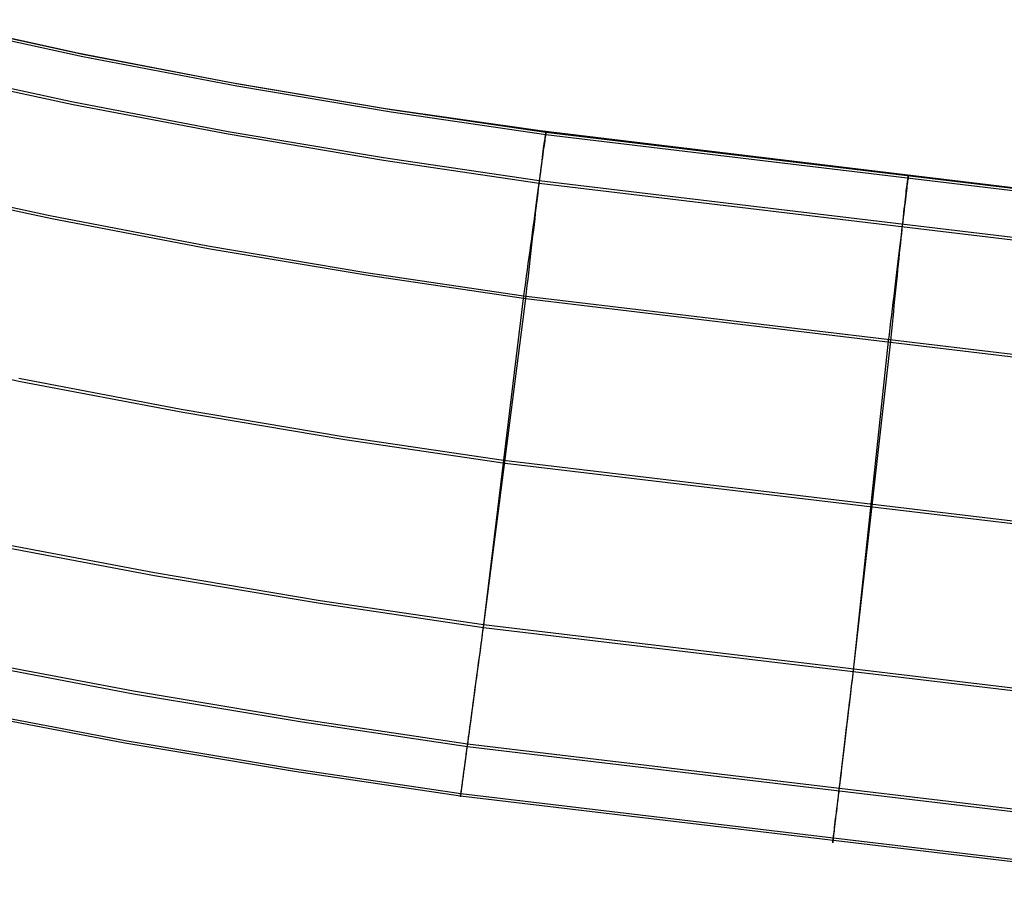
# Model space of a CAD drawing. Header units: millimetres. Extents: x 119 to 175.9, y -203.1 to -153.8.
# Tile 38 of 256: x 135 to 136.7, y -202.7 to -201.2. Entities that reach past the tile are written whole.
import ezdxf

# ---------------------------------------------------------------- set-up
doc = ezdxf.new("R2010")
doc.units = ezdxf.units.MM
doc.header["$MEASUREMENT"] = 0
doc.layers.add('Layer 01', color=5, linetype='Continuous', true_color=0x0000ff)

msp = doc.modelspace()

# ---------------------------------------------------------------- linework, layer by layer
at = {"layer": 'Layer 01'}
for p, q in [((135.0981, -201.2335, 34.9497), (134.8273, -201.1744, 34.9496)), ((134.8364, -201.1768, 34.9242), (135.1075, -201.2353, 34.9243)), ((134.8365, -201.1809, 31.7281), (135.1076, -201.2394, 31.7281)), ((135.3703, -201.286, 34.9497), (135.0981, -201.2335, 34.9497)), ((135.1075, -201.2353, 34.9243), (135.3799, -201.2872, 34.9243)), ((135.1076, -201.2394, 31.7281), (135.3801, -201.2913, 31.7282)), ((134.8168, -201.261, 35.1855), (135.0901, -201.3199, 35.1856)), ((134.8167, -201.2654, 31.4673), (135.0901, -201.3244, 31.4674)), ((135.6436, -201.3321, 34.9498), (135.3703, -201.286, 34.9497)), ((135.3799, -201.2872, 34.9243), (135.6535, -201.3332, 34.9244)), ((135.3801, -201.2913, 31.7282), (135.6536, -201.3373, 31.7283)), ((135.0901, -201.3199, 35.1856), (135.3648, -201.3723, 35.1857)), ((135.0901, -201.3244, 31.4674), (135.3647, -201.3767, 31.4675)), ((135.918, -201.3715, 34.9498), (135.6436, -201.3321, 34.9498)), ((135.6535, -201.3332, 34.9244), (135.9279, -201.3738, 34.9244)), ((135.6536, -201.3373, 31.7283), (135.928, -201.3779, 31.7283)), ((135.3647, -201.3767, 31.4675), (135.6402, -201.4231, 31.4675)), ((135.3648, -201.3723, 35.1857), (135.6403, -201.4186, 35.1857)), ((137.202, -201.526, 34.95), (135.918, -201.3715, 34.9498)), ((135.926, -201.3876, 31.6114), (135.9264, -201.3849, 31.6228)), ((135.9267, -201.3827, 35.0418), (135.9262, -201.3859, 35.0532)), ((135.9264, -201.3849, 31.6228), (135.9268, -201.3825, 31.6344)), ((135.927, -201.38, 35.0303), (135.9267, -201.3827, 35.0418)), ((135.9268, -201.3825, 31.6344), (135.9271, -201.3805, 31.646)), ((135.9274, -201.3777, 35.0187), (135.927, -201.38, 35.0303)), ((135.9271, -201.3805, 31.646), (135.9274, -201.3789, 31.6577)), ((135.9276, -201.3758, 35.007), (135.9274, -201.3777, 35.0187)), ((135.9274, -201.3789, 31.6577), (135.9276, -201.3778, 31.6694)), ((135.9278, -201.3743, 34.9953), (135.9276, -201.3758, 35.007)), ((135.9276, -201.3778, 31.6694), (135.9278, -201.377, 31.6812)), ((135.928, -201.3732, 34.9835), (135.9278, -201.3743, 34.9953)), ((135.9278, -201.377, 31.6812), (135.9279, -201.3766, 31.693)), ((135.9279, -201.3738, 34.9244), (135.928, -201.3728, 34.9362)), ((135.9279, -201.3738, 34.9244), (137.212, -201.5271, 34.9246)), ((135.928, -201.3779, 31.7283), (135.9279, -201.3738, 34.9244)), ((135.9279, -201.3766, 31.693), (135.928, -201.3766, 31.7048)), ((135.928, -201.3728, 34.9362), (135.9281, -201.3723, 34.948)), ((135.9281, -201.3725, 34.9717), (135.928, -201.3732, 34.9835)), ((135.928, -201.3766, 31.7048), (135.928, -201.3771, 31.7165)), ((135.928, -201.3771, 31.7165), (135.928, -201.3779, 31.7283)), ((135.928, -201.3779, 31.7283), (137.2122, -201.5312, 31.7285)), ((135.9281, -201.3723, 34.948), (135.9281, -201.3722, 34.9599)), ((135.9281, -201.3722, 34.9599), (135.9281, -201.3725, 34.9717)), ((135.924, -201.4022, 35.0975), (135.9233, -201.4072, 35.1082)), ((135.9233, -201.4073, 31.5559), (135.924, -201.4026, 31.5667)), ((135.9247, -201.3975, 35.0867), (135.924, -201.4022, 35.0975)), ((135.924, -201.4026, 31.5667), (135.9245, -201.3983, 31.5777)), ((135.9245, -201.3983, 31.5777), (135.9251, -201.3944, 31.5888)), ((135.9252, -201.3932, 35.0756), (135.9247, -201.3975, 35.0867)), ((135.9251, -201.3944, 31.5888), (135.9255, -201.3908, 31.6)), ((135.9258, -201.3894, 35.0645), (135.9252, -201.3932, 35.0756)), ((135.9255, -201.3908, 31.6), (135.926, -201.3876, 31.6114)), ((135.9262, -201.3859, 35.0532), (135.9258, -201.3894, 35.0645)), ((135.6403, -201.4186, 35.1857), (135.9162, -201.4594, 35.1858)), ((135.9218, -201.4183, 35.129), (135.921, -201.4244, 35.1391)), ((135.9213, -201.4235, 31.5246), (135.922, -201.4178, 31.5349)), ((135.9226, -201.4126, 35.1187), (135.9218, -201.4183, 35.129)), ((135.922, -201.4178, 31.5349), (135.9227, -201.4124, 31.5453)), ((135.9233, -201.4072, 35.1082), (135.9226, -201.4126, 35.1187)), ((135.9227, -201.4124, 31.5453), (135.9233, -201.4073, 31.5559)), ((135.6402, -201.4231, 31.4675), (135.9161, -201.4639, 31.4676)), ((135.9192, -201.4376, 35.1587), (135.9182, -201.4447, 35.1681)), ((135.9188, -201.4429, 31.4951), (135.9197, -201.4361, 31.5047)), ((135.9201, -201.4308, 35.149), (135.9192, -201.4376, 35.1587)), ((135.9197, -201.4361, 31.5047), (135.9205, -201.4297, 31.5146)), ((135.921, -201.4244, 35.1391), (135.9201, -201.4308, 35.149)), ((135.9205, -201.4297, 31.5146), (135.9213, -201.4235, 31.5246)), ((135.9172, -201.4521, 35.1772), (135.9162, -201.4599, 35.1861)), ((135.917, -201.4575, 31.4767), (135.918, -201.45, 31.4858)), ((135.9182, -201.4447, 35.1681), (135.9172, -201.4521, 35.1772)), ((135.918, -201.45, 31.4858), (135.9188, -201.4429, 31.4951)), ((136.5694, -201.4555, 35.0071), (136.5692, -201.4575, 35.0188)), ((136.5696, -201.454, 34.9954), (136.5694, -201.4555, 35.0071)), ((136.5698, -201.4529, 34.9836), (136.5696, -201.454, 34.9954)), ((136.5697, -201.4535, 34.9245), (136.5698, -201.4526, 34.9363)), ((136.5698, -201.4576, 31.7284), (136.5697, -201.4535, 34.9245)), ((136.5699, -201.4519, 34.96), (136.5698, -201.4522, 34.9718)), ((136.5698, -201.4526, 34.9363), (136.5699, -201.4521, 34.9481)), ((136.5698, -201.4522, 34.9718), (136.5698, -201.4529, 34.9836)), ((136.5699, -201.4521, 34.9481), (136.5699, -201.4519, 34.96)), ((134.7704, -201.4613, 35.2938), (135.0489, -201.5213, 35.2939)), ((134.7743, -201.4668, 31.3596), (135.0528, -201.5267, 31.3597)), ((135.9151, -201.4679, 35.1947), (135.9139, -201.4762, 35.203)), ((135.9162, -201.4599, 35.1861), (135.9151, -201.4679, 35.1947)), ((135.9151, -201.4732, 31.4592), (135.9161, -201.4652, 31.4678)), ((135.9161, -201.4652, 31.4678), (135.917, -201.4575, 31.4767)), ((135.9161, -201.4639, 31.4676), (137.2025, -201.6174, 31.4678)), ((135.9162, -201.4594, 35.1858), (137.2026, -201.613, 35.186)), ((136.5673, -201.473, 35.0757), (136.5668, -201.4773, 35.0867)), ((136.5671, -201.4741, 31.5889), (136.5675, -201.4706, 31.6002)), ((136.5678, -201.4691, 35.0646), (136.5673, -201.473, 35.0757)), ((136.5675, -201.4706, 31.6002), (136.5679, -201.4674, 31.6115)), ((136.5682, -201.4656, 35.0533), (136.5678, -201.4691, 35.0646)), ((136.5679, -201.4674, 31.6115), (136.5683, -201.4646, 31.623)), ((136.5686, -201.4625, 35.0419), (136.5682, -201.4656, 35.0533)), ((136.5683, -201.4646, 31.623), (136.5686, -201.4622, 31.6345)), ((136.5689, -201.4598, 35.0304), (136.5686, -201.4625, 35.0419)), ((136.5686, -201.4622, 31.6345), (136.5689, -201.4603, 31.6461)), ((136.5692, -201.4575, 35.0188), (136.5689, -201.4598, 35.0304)), ((136.5689, -201.4603, 31.6461), (136.5692, -201.4587, 31.6578)), ((136.5692, -201.4587, 31.6578), (136.5694, -201.4575, 31.6695)), ((136.5694, -201.4575, 31.6695), (136.5695, -201.4567, 31.6813)), ((136.5695, -201.4567, 31.6813), (136.5697, -201.4563, 31.6931)), ((136.5697, -201.4563, 31.6931), (136.5698, -201.4564, 31.7049)), ((136.5698, -201.4564, 31.7049), (136.5698, -201.4568, 31.7167)), ((136.5698, -201.4568, 31.7167), (136.5698, -201.4576, 31.7284)), ((135.9127, -201.4848, 35.2111), (135.9115, -201.4937, 35.2188)), ((135.912, -201.4991, 31.4353), (135.9131, -201.4902, 31.443)), ((135.9139, -201.4762, 35.203), (135.9127, -201.4848, 35.2111)), ((135.9131, -201.4902, 31.443), (135.9141, -201.4816, 31.451)), ((135.9141, -201.4816, 31.451), (135.9151, -201.4732, 31.4592)), ((136.5656, -201.487, 35.1083), (136.565, -201.4924, 35.1188)), ((136.565, -201.4922, 31.5454), (136.5656, -201.4871, 31.5561)), ((136.5662, -201.4819, 35.0976), (136.5656, -201.487, 35.1083)), ((136.5656, -201.4871, 31.5561), (136.5661, -201.4824, 31.5669)), ((136.5661, -201.4824, 31.5669), (136.5666, -201.4781, 31.5778)), ((136.5668, -201.4773, 35.0867), (136.5662, -201.4819, 35.0976)), ((136.5666, -201.4781, 31.5778), (136.5671, -201.4741, 31.5889)), ((135.9103, -201.5029, 35.2262), (135.909, -201.5123, 35.2333)), ((135.9115, -201.4937, 35.2188), (135.9103, -201.5029, 35.2262)), ((135.9109, -201.5082, 31.4279), (135.912, -201.4991, 31.4353)), ((136.5635, -201.5042, 35.1392), (136.5628, -201.5107, 35.1491)), ((136.563, -201.5095, 31.5147), (136.5637, -201.5034, 31.5247)), ((136.5643, -201.4981, 35.1291), (136.5635, -201.5042, 35.1392)), ((136.5637, -201.5034, 31.5247), (136.5644, -201.4976, 31.535)), ((136.565, -201.4924, 35.1188), (136.5643, -201.4981, 35.1291)), ((136.5644, -201.4976, 31.535), (136.565, -201.4922, 31.5454)), ((135.0489, -201.5213, 35.2939), (135.3289, -201.5747, 35.294)), ((135.9077, -201.5219, 35.24), (135.9064, -201.5317, 35.2464)), ((135.909, -201.5123, 35.2333), (135.9077, -201.5219, 35.24)), ((135.9087, -201.5272, 31.4141), (135.9098, -201.5176, 31.4209)), ((135.9098, -201.5176, 31.4209), (135.9109, -201.5082, 31.4279)), ((136.5611, -201.5246, 35.1682), (136.5602, -201.532, 35.1773)), ((136.5608, -201.5299, 31.4859), (136.5616, -201.5228, 31.4952)), ((136.5619, -201.5175, 35.1588), (136.5611, -201.5246, 35.1682)), ((136.5616, -201.5228, 31.4952), (136.5623, -201.516, 31.5048)), ((136.5628, -201.5107, 35.1491), (136.5619, -201.5175, 35.1588)), ((136.5623, -201.516, 31.5048), (136.563, -201.5095, 31.5147)), ((135.0528, -201.5267, 31.3597), (135.3328, -201.5799, 31.3598)), ((135.905, -201.5418, 35.2524), (135.9036, -201.5521, 35.2581)), ((135.9064, -201.5317, 35.2464), (135.905, -201.5418, 35.2524)), ((135.9063, -201.5471, 31.4017), (135.9075, -201.5371, 31.4078)), ((135.9075, -201.5371, 31.4078), (135.9087, -201.5272, 31.4141)), ((136.5592, -201.5398, 35.1862), (136.5583, -201.5478, 35.1948)), ((136.5602, -201.532, 35.1773), (136.5592, -201.5398, 35.1862)), ((136.5592, -201.5451, 31.4679), (136.56, -201.5373, 31.4768)), ((136.56, -201.5373, 31.4768), (136.5608, -201.5299, 31.4859)), ((135.9036, -201.5521, 35.2581), (135.9022, -201.5626, 35.2635)), ((135.9039, -201.5678, 31.3907), (135.9051, -201.5574, 31.396)), ((135.9051, -201.5574, 31.396), (135.9063, -201.5471, 31.4017)), ((136.5573, -201.5562, 35.2031), (136.5562, -201.5648, 35.2112)), ((136.5583, -201.5478, 35.1948), (136.5573, -201.5562, 35.2031)), ((136.5575, -201.5615, 31.4511), (136.5584, -201.5531, 31.4594)), ((136.5584, -201.5531, 31.4594), (136.5592, -201.5451, 31.4679)), ((135.3289, -201.5747, 35.294), (135.6091, -201.6218, 35.294)), ((135.9007, -201.5732, 35.2684), (135.8992, -201.584, 35.273)), ((135.9022, -201.5626, 35.2635), (135.9007, -201.5732, 35.2684)), ((135.9027, -201.5784, 31.3857), (135.9039, -201.5678, 31.3907)), ((136.5551, -201.5737, 35.2189), (136.554, -201.5828, 35.2263)), ((136.5562, -201.5648, 35.2112), (136.5551, -201.5737, 35.2189)), ((136.5556, -201.579, 31.4354), (136.5566, -201.5701, 31.4431)), ((136.5566, -201.5701, 31.4431), (136.5575, -201.5615, 31.4511)), ((135.3328, -201.5799, 31.3598), (135.613, -201.627, 31.3598)), ((135.8977, -201.595, 35.2772), (135.8962, -201.6061, 35.281)), ((135.8992, -201.584, 35.273), (135.8977, -201.595, 35.2772)), ((135.9002, -201.6002, 31.3769), (135.9014, -201.5892, 31.3812)), ((135.9014, -201.5892, 31.3812), (135.9027, -201.5784, 31.3857)), ((136.5529, -201.5922, 35.2333), (136.5517, -201.6019, 35.2401)), ((136.554, -201.5828, 35.2263), (136.5529, -201.5922, 35.2333)), ((136.5537, -201.5976, 31.421), (136.5547, -201.5882, 31.428)), ((136.5547, -201.5882, 31.428), (136.5556, -201.579, 31.4354)), ((135.8962, -201.6061, 35.281), (135.8947, -201.6173, 35.2844)), ((135.8976, -201.6225, 31.3697), (135.8989, -201.6113, 31.3731)), ((135.8989, -201.6113, 31.3731), (135.9002, -201.6002, 31.3769)), ((136.5505, -201.6118, 35.2465), (136.5493, -201.6219, 35.2525)), ((136.5517, -201.6019, 35.2401), (136.5505, -201.6118, 35.2465)), ((136.5517, -201.6171, 31.4079), (136.5527, -201.6072, 31.4142)), ((136.5527, -201.6072, 31.4142), (136.5537, -201.5976, 31.421)), ((135.6091, -201.6218, 35.294), (135.8885, -201.6631, 35.2941)), ((135.613, -201.627, 31.3598), (135.8924, -201.6683, 31.3599)), ((135.8932, -201.6286, 35.2874), (135.8916, -201.64, 35.2901)), ((135.8947, -201.6173, 35.2844), (135.8932, -201.6286, 35.2874)), ((135.8963, -201.6338, 31.3666), (135.8976, -201.6225, 31.3697)), ((136.5493, -201.6219, 35.2525), (136.5481, -201.6322, 35.2582)), ((136.5496, -201.6374, 31.3961), (136.5507, -201.6271, 31.4018)), ((136.5507, -201.6271, 31.4018), (136.5517, -201.6171, 31.4079)), ((135.8916, -201.64, 35.2901), (135.89, -201.6515, 35.2923)), ((135.8937, -201.6567, 31.3617), (135.895, -201.6452, 31.364)), ((135.895, -201.6452, 31.364), (135.8963, -201.6338, 31.3666)), ((136.5468, -201.6426, 35.2636), (136.5455, -201.6533, 35.2685)), ((136.5481, -201.6322, 35.2582), (136.5468, -201.6426, 35.2636)), ((136.5486, -201.6479, 31.3908), (136.5496, -201.6374, 31.3961)), ((135.8885, -201.6631, 35.2941), (135.8174, -202.2456, 35.2948)), ((135.89, -201.6515, 35.2923), (135.8885, -201.6631, 35.2941)), ((135.8885, -201.6631, 35.2941), (137.1802, -201.8173, 35.2943)), ((135.8924, -201.6683, 31.3599), (135.8937, -201.6567, 31.3617)), ((136.5442, -201.6641, 35.2731), (136.5429, -201.6751, 35.2773)), ((136.5455, -201.6533, 35.2685), (136.5442, -201.6641, 35.2731)), ((136.5464, -201.6693, 31.3813), (136.5475, -201.6585, 31.3859)), ((136.5475, -201.6585, 31.3859), (136.5486, -201.6479, 31.3908)), ((135.8174, -202.2506, 31.3607), (135.8924, -201.6683, 31.3599)), ((135.8924, -201.6683, 31.3599), (137.1841, -201.8224, 31.3601)), ((136.5429, -201.6751, 35.2773), (136.5415, -201.6862, 35.2811)), ((136.5442, -201.6914, 31.3732), (136.5453, -201.6803, 31.3771)), ((136.5453, -201.6803, 31.3771), (136.5464, -201.6693, 31.3813)), ((136.5402, -201.6975, 35.2845), (136.5388, -201.7088, 35.2875)), ((136.5415, -201.6862, 35.2811), (136.5402, -201.6975, 35.2845)), ((136.5431, -201.7026, 31.3698), (136.5442, -201.6914, 31.3732)), ((136.5388, -201.7088, 35.2875), (136.5374, -201.7203, 35.2902)), ((136.5408, -201.7254, 31.3641), (136.542, -201.7139, 31.3667)), ((136.542, -201.7139, 31.3667), (136.5431, -201.7026, 31.3698)), ((136.536, -201.7318, 35.2924), (136.5346, -201.7434, 35.2942)), ((136.5374, -201.7203, 35.2902), (136.536, -201.7318, 35.2924)), ((136.5397, -201.7369, 31.3618), (136.5408, -201.7254, 31.3641)), ((136.5346, -201.7434, 35.2942), (136.4724, -202.3268, 35.2949)), ((136.4724, -202.3318, 31.3608), (136.5386, -201.7485, 31.36)), ((136.5386, -201.7485, 31.36), (136.5397, -201.7369, 31.3618)), ((134.711, -201.7535, 31.36), (134.997, -201.8149, 31.3601)), ((134.9941, -201.8094, 35.2945), (135.2816, -201.8641, 35.2946)), ((134.997, -201.8149, 31.3601), (135.2845, -201.8695, 31.3602)), ((135.2816, -201.8641, 35.2946), (135.5685, -201.9123, 35.2946)), ((135.2845, -201.8695, 31.3602), (135.5715, -201.9176, 31.3602)), ((135.5685, -201.9123, 35.2946), (135.8529, -201.9543, 35.2947)), ((135.5715, -201.9176, 31.3602), (135.8558, -201.9596, 31.3603)), ((135.8529, -201.9543, 35.2947), (137.1522, -202.1093, 35.2949)), ((135.8558, -201.9596, 31.3603), (137.1552, -202.1145, 31.3605)), ((134.9394, -202.0976, 35.2946), (135.2344, -202.1536, 35.2947)), ((134.9394, -202.1027, 31.3605), (135.2344, -202.1586, 31.3605)), ((135.2344, -202.1536, 35.2947), (135.528, -202.2028, 35.2948)), ((135.2344, -202.1586, 31.3605), (135.5281, -202.2079, 31.3606)), ((135.528, -202.2028, 35.2948), (135.8174, -202.2456, 35.2948)), ((135.5281, -202.2079, 31.3606), (135.8174, -202.2506, 31.3607)), ((135.8158, -202.2571, 35.2934), (135.8143, -202.2687, 35.2916)), ((135.8174, -202.2456, 35.2948), (135.8158, -202.2571, 35.2934)), ((135.8159, -202.2619, 31.362), (135.8174, -202.2506, 31.3607)), ((135.8174, -202.2456, 35.2948), (137.1243, -202.4014, 35.295)), ((135.8174, -202.2506, 31.3607), (137.1244, -202.4064, 31.3609)), ((135.8143, -202.2687, 35.2916), (135.8127, -202.2801, 35.2895)), ((135.8128, -202.2844, 31.3659), (135.8143, -202.2732, 31.3637)), ((135.8143, -202.2732, 31.3637), (135.8159, -202.2619, 31.362)), ((135.8112, -202.2915, 35.2869), (135.8097, -202.3028, 35.2839)), ((135.8127, -202.2801, 35.2895), (135.8112, -202.2915, 35.2869)), ((135.8113, -202.2955, 31.3684), (135.8128, -202.2844, 31.3659)), ((134.897, -202.3061, 35.1892), (135.1975, -202.3631, 35.1893)), ((135.8097, -202.3028, 35.2839), (135.8082, -202.3139, 35.2805)), ((135.8083, -202.3175, 31.3745), (135.8098, -202.3066, 31.3713)), ((135.8098, -202.3066, 31.3713), (135.8113, -202.2955, 31.3684)), ((134.8969, -202.3109, 31.466), (135.1974, -202.3679, 31.466)), ((135.8067, -202.325, 35.2767), (135.8052, -202.3359, 35.2726)), ((135.8082, -202.3139, 35.2805), (135.8067, -202.325, 35.2767)), ((135.8069, -202.3283, 31.3782), (135.8083, -202.3175, 31.3745)), ((136.4724, -202.3268, 35.2949), (136.471, -202.3384, 35.2935)), ((135.8052, -202.3359, 35.2726), (135.8038, -202.3466, 35.268)), ((135.804, -202.3495, 31.3866), (135.8054, -202.339, 31.3822)), ((135.8054, -202.339, 31.3822), (135.8069, -202.3283, 31.3782)), ((136.471, -202.3384, 35.2935), (136.4696, -202.3499, 35.2917)), ((136.4697, -202.3545, 31.3638), (136.471, -202.3432, 31.3621)), ((136.471, -202.3432, 31.3621), (136.4724, -202.3318, 31.3608)), ((135.8023, -202.3572, 35.2631), (135.8009, -202.3676, 35.2578)), ((135.8012, -202.3701, 31.3964), (135.8026, -202.3599, 31.3913)), ((135.8038, -202.3466, 35.268), (135.8023, -202.3572, 35.2631)), ((135.8026, -202.3599, 31.3913), (135.804, -202.3495, 31.3866)), ((136.4683, -202.3614, 35.2896), (136.4669, -202.3728, 35.287)), ((136.4696, -202.3499, 35.2917), (136.4683, -202.3614, 35.2896)), ((136.4683, -202.3657, 31.366), (136.4697, -202.3545, 31.3638)), ((135.1974, -202.3679, 31.466), (135.4959, -202.4179, 31.4661)), ((135.1975, -202.3631, 35.1893), (135.496, -202.4131, 35.1893)), ((135.7995, -202.3778, 35.2521), (135.7982, -202.3879, 35.2461)), ((135.7985, -202.39, 31.4077), (135.7998, -202.3802, 31.4019)), ((135.8009, -202.3676, 35.2578), (135.7995, -202.3778, 35.2521)), ((135.7998, -202.3802, 31.4019), (135.8012, -202.3701, 31.3964)), ((136.4669, -202.3728, 35.287), (136.4655, -202.3841, 35.284)), ((136.4657, -202.3879, 31.3714), (136.467, -202.3768, 31.3685)), ((136.467, -202.3768, 31.3685), (136.4683, -202.3657, 31.366)), ((134.8792, -202.3974, 31.7296), (135.1819, -202.4548, 31.7297)), ((134.8794, -202.3933, 34.9257), (135.1822, -202.4507, 34.9258)), ((135.7969, -202.3977, 35.2398), (135.7956, -202.4072, 35.2331)), ((135.7982, -202.3879, 35.2461), (135.7969, -202.3977, 35.2398)), ((135.7972, -202.3997, 31.4138), (135.7985, -202.39, 31.4077)), ((136.4642, -202.3953, 35.2806), (136.4629, -202.4063, 35.2768)), ((136.4655, -202.3841, 35.284), (136.4642, -202.3953, 35.2806)), ((136.4644, -202.3988, 31.3746), (136.4657, -202.3879, 31.3714)), ((135.496, -202.4131, 35.1893), (135.789, -202.4565, 35.1894)), ((135.7956, -202.4072, 35.2331), (135.7943, -202.4166, 35.226)), ((135.7947, -202.4183, 31.427), (135.7959, -202.4091, 31.4203)), ((135.7959, -202.4091, 31.4203), (135.7972, -202.3997, 31.4138)), ((136.4629, -202.4063, 35.2768), (136.4616, -202.4173, 35.2727)), ((136.4618, -202.4204, 31.3823), (136.4631, -202.4097, 31.3783)), ((136.4631, -202.4097, 31.3783), (136.4644, -202.3988, 31.3746)), ((135.4959, -202.4179, 31.4661), (135.7888, -202.4612, 31.4662)), ((135.7931, -202.4257, 35.2187), (135.7919, -202.4345, 35.211)), ((135.7923, -202.436, 31.4415), (135.7934, -202.4273, 31.4341)), ((135.7943, -202.4166, 35.226), (135.7931, -202.4257, 35.2187)), ((135.7934, -202.4273, 31.4341), (135.7947, -202.4183, 31.427)), ((136.4603, -202.428, 35.2681), (136.459, -202.4386, 35.2632)), ((136.4593, -202.4413, 31.3914), (136.4605, -202.4309, 31.3867)), ((136.4616, -202.4173, 35.2727), (136.4603, -202.428, 35.2681)), ((136.4605, -202.4309, 31.3867), (136.4618, -202.4204, 31.3823)), ((135.7908, -202.4431, 35.203), (135.7896, -202.4514, 35.1948)), ((135.79, -202.4527, 31.4572), (135.7911, -202.4445, 31.4492)), ((135.7919, -202.4345, 35.211), (135.7908, -202.4431, 35.203)), ((135.7911, -202.4445, 31.4492), (135.7923, -202.436, 31.4415)), ((136.4578, -202.4491, 35.2579), (136.4566, -202.4593, 35.2522)), ((136.459, -202.4386, 35.2632), (136.4578, -202.4491, 35.2579)), ((136.458, -202.4516, 31.3965), (136.4593, -202.4413, 31.3914)), ((135.1819, -202.4548, 31.7297), (135.4825, -202.5052, 31.7298)), ((135.1822, -202.4507, 34.9258), (135.4827, -202.5011, 34.9259)), ((135.7875, -202.467, 35.1774), (135.7865, -202.4744, 35.1683)), ((135.7886, -202.4594, 35.1862), (135.7875, -202.467, 35.1774)), ((135.7879, -202.4682, 31.474), (135.7889, -202.4606, 31.4655)), ((135.7896, -202.4514, 35.1948), (135.7886, -202.4594, 35.1862)), ((135.7888, -202.4612, 31.4662), (137.1013, -202.6177, 31.4664)), ((135.7889, -202.4606, 31.4655), (135.79, -202.4527, 31.4572)), ((135.789, -202.4565, 35.1894), (137.1015, -202.6129, 35.1896)), ((136.4566, -202.4593, 35.2522), (136.4554, -202.4693, 35.2462)), ((136.4556, -202.4715, 31.4078), (136.4568, -202.4616, 31.402)), ((136.4568, -202.4616, 31.402), (136.458, -202.4516, 31.3965)), ((135.7856, -202.4815, 35.1589), (135.7847, -202.4882, 35.1493)), ((135.785, -202.4894, 31.5011), (135.7859, -202.4826, 31.4918)), ((135.7865, -202.4744, 35.1683), (135.7856, -202.4815, 35.1589)), ((135.7859, -202.4826, 31.4918), (135.7869, -202.4756, 31.4828)), ((135.7869, -202.4756, 31.4828), (135.7879, -202.4682, 31.474)), ((136.4542, -202.4792, 35.2399), (136.4531, -202.4888, 35.2332)), ((136.4533, -202.4906, 31.4204), (136.4545, -202.4812, 31.4139)), ((136.4554, -202.4693, 35.2462), (136.4542, -202.4792, 35.2399)), ((136.4545, -202.4812, 31.4139), (136.4556, -202.4715, 31.4078)), ((135.4827, -202.5011, 34.9259), (135.7771, -202.5446, 34.9259)), ((135.783, -202.5007, 35.1294), (135.7822, -202.5064, 35.1192)), ((135.7825, -202.5076, 31.5303), (135.7833, -202.5019, 31.5204)), ((135.7838, -202.4946, 35.1395), (135.783, -202.5007, 35.1294)), ((135.7833, -202.5019, 31.5204), (135.7841, -202.4958, 31.5106)), ((135.7847, -202.4882, 35.1493), (135.7838, -202.4946, 35.1395)), ((135.7841, -202.4958, 31.5106), (135.785, -202.4894, 31.5011)), ((136.4519, -202.4981, 35.2261), (136.4509, -202.5072, 35.2188)), ((136.4511, -202.5088, 31.4342), (136.4522, -202.4998, 31.4272)), ((136.4531, -202.4888, 35.2332), (136.4519, -202.4981, 35.2261)), ((136.4522, -202.4998, 31.4272), (136.4533, -202.4906, 31.4204)), ((135.4825, -202.5052, 31.7298), (135.7769, -202.5487, 31.7298)), ((135.7809, -202.5167, 35.0981), (135.7802, -202.5213, 35.0873)), ((135.7804, -202.5229, 31.5612), (135.7811, -202.5181, 31.5507)), ((135.7815, -202.5117, 35.1087), (135.7809, -202.5167, 35.0981)), ((135.7811, -202.5181, 31.5507), (135.7818, -202.5131, 31.5404)), ((135.7822, -202.5064, 35.1192), (135.7815, -202.5117, 35.1087)), ((135.7818, -202.5131, 31.5404), (135.7825, -202.5076, 31.5303)), ((136.4498, -202.5161, 35.2111), (136.4488, -202.5247, 35.2031)), ((136.4491, -202.526, 31.4493), (136.4501, -202.5176, 31.4416)), ((136.4509, -202.5072, 35.2188), (136.4498, -202.5161, 35.2111)), ((136.4501, -202.5176, 31.4416), (136.4511, -202.5088, 31.4342)), ((135.7783, -202.5359, 35.0426), (135.7779, -202.5386, 35.0312)), ((135.7787, -202.5329, 35.054), (135.7783, -202.5359, 35.0426)), ((135.7784, -202.5381, 31.6045), (135.7788, -202.5349, 31.5935)), ((135.7791, -202.5294, 35.0652), (135.7787, -202.5329, 35.054)), ((135.7788, -202.5349, 31.5935), (135.7793, -202.5312, 31.5826)), ((135.7797, -202.5255, 35.0763), (135.7791, -202.5294, 35.0652)), ((135.7793, -202.5312, 31.5826), (135.7799, -202.5272, 31.5718)), ((135.7802, -202.5213, 35.0873), (135.7797, -202.5255, 35.0763)), ((135.7799, -202.5272, 31.5718), (135.7804, -202.5229, 31.5612)), ((136.4478, -202.533, 35.1949), (136.4468, -202.541, 35.1863)), ((136.4471, -202.5422, 31.4656), (136.4481, -202.5343, 31.4573)), ((136.4488, -202.5247, 35.2031), (136.4478, -202.533, 35.1949)), ((136.4481, -202.5343, 31.4573), (136.4491, -202.526, 31.4493)), ((135.7768, -202.5497, 31.7184), (135.7767, -202.5503, 31.7069)), ((135.7767, -202.5503, 31.6839), (135.7768, -202.5497, 31.6724)), ((135.7767, -202.5503, 31.7069), (135.7767, -202.5505, 31.6954)), ((135.7767, -202.5505, 31.6954), (135.7767, -202.5503, 31.6839)), ((135.7769, -202.5487, 31.7298), (135.7768, -202.5497, 31.7184)), ((135.7768, -202.5497, 31.6724), (135.7769, -202.5488, 31.6609)), ((135.7771, -202.5446, 34.9259), (135.7769, -202.5487, 31.7298)), ((135.777, -202.5453, 34.9847), (135.7769, -202.546, 34.9729)), ((135.7769, -202.5461, 34.9494), (135.777, -202.5456, 34.9377)), ((135.7769, -202.546, 34.9729), (135.7769, -202.5463, 34.9612)), ((135.7769, -202.5463, 34.9612), (135.7769, -202.5461, 34.9494)), ((135.7769, -202.5488, 31.6609), (135.7771, -202.5474, 31.6495)), ((135.7769, -202.5487, 31.7298), (137.0917, -202.7055, 31.73)), ((135.7772, -202.5443, 34.9964), (135.777, -202.5453, 34.9847)), ((135.777, -202.5456, 34.9377), (135.7771, -202.5446, 34.9259)), ((135.7771, -202.5446, 34.9259), (137.0919, -202.7014, 34.9261)), ((135.7771, -202.5474, 31.6495), (135.7773, -202.5457, 31.6381)), ((135.7773, -202.5428, 35.0081), (135.7772, -202.5443, 34.9964)), ((135.7776, -202.5409, 35.0197), (135.7773, -202.5428, 35.0081)), ((135.7773, -202.5457, 31.6381), (135.7776, -202.5435, 31.6268)), ((135.7779, -202.5386, 35.0312), (135.7776, -202.5409, 35.0197)), ((135.7776, -202.5435, 31.6268), (135.778, -202.541, 31.6156)), ((135.778, -202.541, 31.6156), (135.7784, -202.5381, 31.6045)), ((136.4459, -202.5487, 35.1775), (136.445, -202.5561, 35.1684)), ((136.4453, -202.5572, 31.4829), (136.4462, -202.5499, 31.4741)), ((136.4468, -202.541, 35.1863), (136.4459, -202.5487, 35.1775)), ((136.4462, -202.5499, 31.4741), (136.4471, -202.5422, 31.4656)), ((136.4434, -202.5699, 35.1494), (136.4426, -202.5763, 35.1396)), ((136.4429, -202.5775, 31.5107), (136.4436, -202.571, 31.5012)), ((136.4442, -202.5631, 35.159), (136.4434, -202.5699, 35.1494)), ((136.4436, -202.571, 31.5012), (136.4445, -202.5643, 31.492)), ((136.445, -202.5561, 35.1684), (136.4442, -202.5631, 35.159)), ((136.4445, -202.5643, 31.492), (136.4453, -202.5572, 31.4829)), ((136.4412, -202.5881, 35.1193), (136.4406, -202.5934, 35.1088)), ((136.4408, -202.5948, 31.5405), (136.4414, -202.5893, 31.5304)), ((136.4419, -202.5824, 35.1295), (136.4412, -202.5881, 35.1193)), ((136.4414, -202.5893, 31.5304), (136.4421, -202.5836, 31.5205)), ((136.4426, -202.5763, 35.1396), (136.4419, -202.5824, 35.1295)), ((136.4421, -202.5836, 31.5205), (136.4429, -202.5775, 31.5107)), ((136.4394, -202.603, 35.0874), (136.4389, -202.6073, 35.0764)), ((136.4391, -202.609, 31.5719), (136.4396, -202.6046, 31.5613)), ((136.44, -202.5984, 35.0982), (136.4394, -202.603, 35.0874)), ((136.4396, -202.6046, 31.5613), (136.4402, -202.5999, 31.5508)), ((136.4406, -202.5934, 35.1088), (136.44, -202.5984, 35.0982)), ((136.4402, -202.5999, 31.5508), (136.4408, -202.5948, 31.5405)), ((136.4371, -202.6227, 35.0198), (136.4369, -202.6246, 35.0082)), ((136.4374, -202.6204, 35.0313), (136.4371, -202.6227, 35.0198)), ((136.4371, -202.6253, 31.6269), (136.4374, -202.6228, 31.6157)), ((136.4377, -202.6177, 35.0427), (136.4374, -202.6204, 35.0313)), ((136.4374, -202.6228, 31.6157), (136.4378, -202.6199, 31.6046)), ((136.4381, -202.6146, 35.0541), (136.4377, -202.6177, 35.0427)), ((136.4378, -202.6199, 31.6046), (136.4381, -202.6166, 31.5936)), ((136.4385, -202.6111, 35.0653), (136.4381, -202.6146, 35.0541)), ((136.4381, -202.6166, 31.5936), (136.4386, -202.613, 31.5827)), ((136.4389, -202.6073, 35.0764), (136.4385, -202.6111, 35.0653)), ((136.4386, -202.613, 31.5827), (136.4391, -202.609, 31.5719)), ((136.4363, -202.6321, 31.707), (136.4362, -202.6323, 31.6955)), ((136.4362, -202.6323, 31.6955), (136.4363, -202.6321, 31.684)), ((136.4364, -202.6305, 31.7299), (136.4363, -202.6315, 31.7185)), ((136.4363, -202.6315, 31.6725), (136.4365, -202.6305, 31.661)), ((136.4363, -202.6315, 31.7185), (136.4363, -202.6321, 31.707)), ((136.4363, -202.6321, 31.684), (136.4363, -202.6315, 31.6725)), ((136.4367, -202.6264, 34.926), (136.4364, -202.6305, 31.7299)), ((136.4365, -202.6274, 34.9378), (136.4367, -202.6264, 34.926)), ((136.4366, -202.6271, 34.9848), (136.4365, -202.6278, 34.973)), ((136.4365, -202.6279, 34.9495), (136.4365, -202.6274, 34.9378)), ((136.4365, -202.6278, 34.973), (136.4365, -202.6281, 34.9613)), ((136.4365, -202.6281, 34.9613), (136.4365, -202.6279, 34.9495)), ((136.4365, -202.6305, 31.661), (136.4366, -202.6292, 31.6496)), ((136.4367, -202.626, 34.9965), (136.4366, -202.6271, 34.9848)), ((136.4366, -202.6292, 31.6496), (136.4368, -202.6274, 31.6382)), ((136.4369, -202.6246, 35.0082), (136.4367, -202.626, 34.9965)), ((136.4368, -202.6274, 31.6382), (136.4371, -202.6253, 31.6269))]:
    msp.add_line(p, q, dxfattribs=at)

doc.saveas('drawing.dxf')
